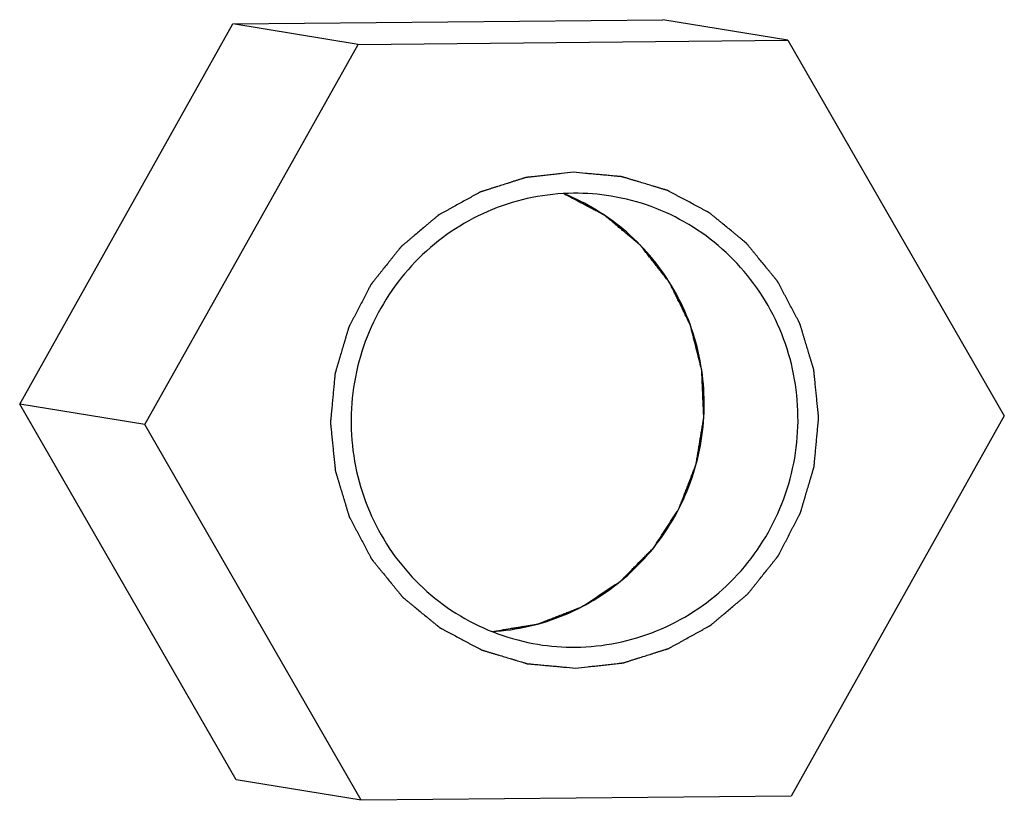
# Model space of a CAD drawing. Header units: millimetres. Extents: x 0 to 1750, y -1720 to 477.
# Tile 60 of 256: x 325.4 to 331.03, y -874.1 to -869.63. Entities that reach past the tile are written whole.
import ezdxf

# ---------------------------------------------------------------- set-up
doc = ezdxf.new("R2010")
doc.units = ezdxf.units.MM
doc.header["$LTSCALE"] = 92.51
doc.layers.add('DE-19-002068DXF_CONTINUOUS_LINE', color=7, linetype='CONTINUOUS')

msp = doc.modelspace()

# ---------------------------------------------------------------- linework, layer by layer
at = {"layer": 'DE-19-002068DXF_CONTINUOUS_LINE'}
for p, q in [((325.3989, -871.8298), (326.6193, -869.6535)), ((326.6193, -869.6535), (329.0789, -869.6291)), ((327.3352, -869.7704), (326.6193, -869.6535)), ((329.7948, -869.746), (329.0789, -869.6291)), ((326.1149, -871.9466), (327.3352, -869.7704)), ((327.3352, -869.7704), (329.7948, -869.746)), ((329.7948, -869.746), (331.0341, -871.8978)), ((326.1149, -871.9466), (325.3989, -871.8298)), ((326.6382, -873.9816), (325.3989, -871.8298)), ((331.0341, -871.8978), (329.8138, -874.074)), ((327.3542, -874.0984), (326.1149, -871.9466)), ((327.3542, -874.0984), (326.6382, -873.9816)), ((329.8138, -874.074), (327.3542, -874.0984))]:
    msp.add_line(p, q, dxfattribs=at)
for centre, radius, start, end in [((328.0439, -871.794), 1.259, 65.8633, 68.2186), ((328.5811, -871.8837), 1.261, 80.7437, 90.5571), ((328.5679, -871.9607), 1.261, 260.7437, 270.5571)]:
    msp.add_arc(centre, radius, start, end, dxfattribs=at)
for points, knots in [([(328.5683, -870.5029), (328.5457, -870.5053), (328.5118, -870.5091), (328.4666, -870.514), (328.4326, -870.5177), (328.4044, -870.5208), (328.3818, -870.5233), (328.3648, -870.5252), (328.3479, -870.527), (328.3338, -870.5286), (328.3225, -870.5298), (328.3154, -870.5306), (328.3097, -870.5312), (328.3055, -870.5317), (328.302, -870.5321), (328.2995, -870.5323), (328.2981, -870.5325), (328.297, -870.5325), (328.296, -870.5329), (328.2947, -870.5333), (328.2923, -870.5341), (328.2889, -870.5352), (328.2848, -870.5365), (328.2794, -870.5382), (328.2726, -870.5403), (328.2617, -870.5438), (328.2482, -870.5481), (328.2319, -870.5533), (328.2156, -870.5584), (328.1938, -870.5653), (328.1667, -870.5739), (328.1395, -870.5825), (328.1178, -870.5894), (328.1015, -870.5946), (328.0852, -870.5998), (328.0717, -870.6041), (328.0608, -870.6075), (328.054, -870.6097), (328.0486, -870.6114), (328.0445, -870.6127), (328.0411, -870.6137), (328.0387, -870.6145), (328.0374, -870.6149), (328.0363, -870.6152), (328.0354, -870.6158), (328.0342, -870.6164), (328.032, -870.6177), (328.0289, -870.6194), (328.0251, -870.6215), (328.0201, -870.6242), (328.0138, -870.6277), (328.0038, -870.6332), (327.9913, -870.6401), (327.9763, -870.6484), (327.9613, -870.6566), (327.9413, -870.6677), (327.9163, -870.6815), (327.8913, -870.6953), (327.8712, -870.7063), (327.8562, -870.7146), (327.8412, -870.7229), (327.8287, -870.7297), (327.8187, -870.7353), (327.8124, -870.7387), (327.8074, -870.7415), (327.8037, -870.7435), (327.8006, -870.7453), (327.7984, -870.7465), (327.7971, -870.7472), (327.7962, -870.7476), (327.7954, -870.7484), (327.7942, -870.7493), (327.7923, -870.751), (327.7895, -870.7533), (327.7862, -870.7562), (327.7817, -870.7599), (327.7761, -870.7646), (327.7672, -870.7722), (327.7561, -870.7816), (327.7427, -870.7929), (327.7293, -870.8042), (327.7115, -870.8192), (327.6892, -870.838), (327.6669, -870.8569), (327.6491, -870.8719), (327.6357, -870.8832), (327.6223, -870.8945), (327.6112, -870.9039), (327.6023, -870.9114), (327.5967, -870.9162), (327.5923, -870.9199), (327.5889, -870.9227), (327.5861, -870.9251), (327.5842, -870.9267), (327.5831, -870.9277), (327.5822, -870.9283), (327.5816, -870.9292), (327.5806, -870.9303), (327.5791, -870.9323), (327.5768, -870.9351), (327.5742, -870.9385), (327.5706, -870.943), (327.5661, -870.9486), (327.5589, -870.9576), (327.5499, -870.9688), (327.5392, -870.9823), (327.5284, -870.9958), (327.5141, -871.0138), (327.4962, -871.0363), (327.4782, -871.0587), (327.4639, -871.0767), (327.4531, -871.0902), (327.4424, -871.1037), (327.4334, -871.1149), (327.4262, -871.1239), (327.4217, -871.1295), (327.4182, -871.134), (327.4155, -871.1374), (327.4132, -871.1402), (327.4117, -871.1422), (327.4108, -871.1433), (327.41, -871.1441), (327.4096, -871.1451), (327.4089, -871.1464), (327.4078, -871.1486), (327.4061, -871.1518), (327.4041, -871.1557), (327.4014, -871.1608), (327.3981, -871.1672), (327.3928, -871.1774), (327.3861, -871.1902), (327.3782, -871.2055), (327.3702, -871.2208), (327.3595, -871.2413), (327.3462, -871.2669), (327.3329, -871.2924), (327.3223, -871.3129), (327.3143, -871.3282), (327.3063, -871.3435), (327.2996, -871.3563), (327.2943, -871.3666), (327.291, -871.3729), (327.2883, -871.3781), (327.2863, -871.3819), (327.2847, -871.3851), (327.2835, -871.3873), (327.2828, -871.3886), (327.2823, -871.3895), (327.282, -871.3906), (327.2816, -871.392), (327.2809, -871.3944), (327.2799, -871.3979), (327.2786, -871.402), (327.277, -871.4075), (327.275, -871.4145), (327.2717, -871.4255), (327.2676, -871.4394), (327.2627, -871.456), (327.2578, -871.4726), (327.2512, -871.4947), (327.243, -871.5224), (327.2349, -871.5501), (327.2283, -871.5722), (327.2234, -871.5888), (327.2185, -871.6054), (327.2144, -871.6193), (327.2111, -871.6303), (327.2091, -871.6373), (327.2074, -871.6428), (327.2062, -871.6469), (327.2052, -871.6504), (327.2045, -871.6528), (327.2041, -871.6542), (327.2037, -871.6552), (327.2037, -871.6563), (327.2035, -871.6578), (327.2033, -871.6604), (327.2029, -871.664), (327.2025, -871.6684), (327.202, -871.6743), (327.2013, -871.6816), (327.2002, -871.6933), (327.1988, -871.7079), (327.1972, -871.7255), (327.1955, -871.743), (327.1933, -871.7664), (327.1906, -871.7957), (327.1879, -871.8249), (327.1857, -871.8483), (327.184, -871.8659), (327.1824, -871.8834), (327.181, -871.898), (327.1799, -871.9097), (327.1792, -871.917), (327.1787, -871.9229), (327.1783, -871.9273), (327.1779, -871.9309), (327.1777, -871.9335), (327.1775, -871.935), (327.1774, -871.9361), (327.1776, -871.9371), (327.1777, -871.9386), (327.1779, -871.9411), (327.1783, -871.9447), (327.1787, -871.949), (327.1793, -871.9547), (327.18, -871.9619), (327.1812, -871.9734), (327.1826, -871.9877), (327.1844, -872.0049), (327.1861, -872.0221), (327.1884, -872.0451), (327.1913, -872.0738), (327.1942, -872.1025), (327.1966, -872.1254), (327.1983, -872.1426), (327.2, -872.1598), (327.2015, -872.1742), (327.2026, -872.1857), (327.2034, -872.1928), (327.2039, -872.1986), (327.2044, -872.2029), (327.2047, -872.2065), (327.205, -872.209), (327.2052, -872.2104), (327.2052, -872.2115), (327.2056, -872.2125), (327.206, -872.2139), (327.2067, -872.2163), (327.2077, -872.2197), (327.209, -872.2239), (327.2107, -872.2294), (327.2127, -872.2363), (327.2161, -872.2473), (327.2202, -872.2611), (327.2252, -872.2776), (327.2302, -872.2941), (327.2369, -872.3161), (327.2452, -872.3437), (327.2536, -872.3712), (327.2602, -872.3933), (327.2652, -872.4098), (327.2702, -872.4263), (327.2744, -872.4401), (327.2777, -872.4511), (327.2798, -872.458), (327.2815, -872.4635), (327.2827, -872.4676), (327.2838, -872.4711), (327.2845, -872.4735), (327.2849, -872.4748), (327.2852, -872.4759), (327.2857, -872.4768), (327.2864, -872.4781), (327.2876, -872.4803), (327.2892, -872.4835), (327.2913, -872.4873), (327.294, -872.4924), (327.2973, -872.4987), (327.3027, -872.5088), (327.3094, -872.5215), (327.3175, -872.5367), (327.3256, -872.5519), (327.3363, -872.5722), (327.3498, -872.5975), (327.3632, -872.6229), (327.374, -872.6432), (327.382, -872.6584), (327.3901, -872.6736), (327.3968, -872.6862), (327.4022, -872.6964), (327.4056, -872.7027), (327.4082, -872.7078), (327.4103, -872.7116), (327.4119, -872.7148), (327.4131, -872.717), (327.4138, -872.7182), (327.4142, -872.7192), (327.415, -872.72), (327.4159, -872.7212), (327.4175, -872.7231), (327.4198, -872.726), (327.4226, -872.7293), (327.4263, -872.7338), (327.4309, -872.7395), (327.4382, -872.7485), (327.4474, -872.7598), (327.4585, -872.7733), (327.4695, -872.7868), (327.4842, -872.8049), (327.5027, -872.8274), (327.5211, -872.8499), (327.5358, -872.868), (327.5468, -872.8815), (327.5579, -872.895), (327.5671, -872.9063), (327.5744, -872.9153), (327.5791, -872.921), (327.5827, -872.9255), (327.5855, -872.9289), (327.5878, -872.9317), (327.5894, -872.9337), (327.5903, -872.9348), (327.591, -872.9357), (327.5919, -872.9363), (327.5929, -872.9372), (327.5949, -872.9388), (327.5976, -872.941), (327.6009, -872.9438), (327.6053, -872.9474), (327.6108, -872.9519), (327.6197, -872.9591), (327.6307, -872.9682), (327.6439, -872.979), (327.6571, -872.9899), (327.6747, -873.0044), (327.6967, -873.0225), (327.7188, -873.0406), (327.7364, -873.0551), (327.7496, -873.0659), (327.7628, -873.0768), (327.7738, -873.0858), (327.7827, -873.0931), (327.7882, -873.0976), (327.7926, -873.1012), (327.7959, -873.1039), (327.7986, -873.1062), (327.8005, -873.1078), (327.8017, -873.1087), (327.8024, -873.1094), (327.8034, -873.1098), (327.8047, -873.1105), (327.8069, -873.1117), (327.81, -873.1134), (327.8138, -873.1154), (327.8188, -873.1181), (327.8251, -873.1214), (327.8351, -873.1268), (327.8476, -873.1334), (327.8627, -873.1415), (327.8777, -873.1495), (327.8978, -873.1602), (327.9229, -873.1736), (327.948, -873.187), (327.9681, -873.1977), (327.9831, -873.2057), (327.9982, -873.2138), (328.0107, -873.2205), (328.0208, -873.2258), (328.027, -873.2292), (328.0321, -873.2318), (328.0358, -873.2338), (328.039, -873.2355), (328.0411, -873.2367), (328.0424, -873.2373), (328.0433, -873.2379), (328.0444, -873.2382), (328.0457, -873.2386), (328.0481, -873.2393), (328.0515, -873.2403), (328.0556, -873.2415), (328.061, -873.2432), (328.0678, -873.2452), (328.0787, -873.2485), (328.0923, -873.2526), (328.1086, -873.2575), (328.1249, -873.2624), (328.1467, -873.2689), (328.1739, -873.2771), (328.2011, -873.2852), (328.2229, -873.2918), (328.2392, -873.2967), (328.2555, -873.3016), (328.2691, -873.3056), (328.28, -873.3089), (328.2868, -873.311), (328.2922, -873.3126), (328.2963, -873.3138), (328.2997, -873.3148), (328.3021, -873.3156), (328.3034, -873.3159), (328.3044, -873.3163), (328.3055, -873.3163), (328.307, -873.3165), (328.3095, -873.3167), (328.3131, -873.3171), (328.3174, -873.3174), (328.3231, -873.318), (328.3303, -873.3186), (328.3419, -873.3197), (328.3562, -873.321), (328.3735, -873.3226), (328.3908, -873.3242), (328.4138, -873.3263), (328.4426, -873.3289), (328.4771, -873.3321), (328.5232, -873.3363), (328.5577, -873.3394), (328.5807, -873.3415)], [0, 0, 0, 0, 0.015625, 0.023438, 0.03125, 0.039062, 0.042969, 0.046875, 0.050781, 0.054688, 0.056641, 0.058594, 0.05957, 0.060547, 0.061523, 0.062012, 0.062256, 0.0625, 0.062744, 0.062988, 0.063477, 0.064453, 0.06543, 0.066406, 0.068359, 0.070312, 0.074219, 0.078125, 0.082031, 0.085938, 0.09375, 0.101562, 0.105469, 0.109375, 0.113281, 0.117188, 0.119141, 0.121094, 0.12207, 0.123047, 0.124023, 0.124512, 0.124756, 0.125, 0.125244, 0.125488, 0.125977, 0.126953, 0.12793, 0.128906, 0.130859, 0.132812, 0.136719, 0.140625, 0.144531, 0.148438, 0.15625, 0.164062, 0.167969, 0.171875, 0.175781, 0.179688, 0.181641, 0.183594, 0.18457, 0.185547, 0.186523, 0.187012, 0.187256, 0.1875, 0.187744, 0.187988, 0.188477, 0.189453, 0.19043, 0.191406, 0.193359, 0.195312, 0.199219, 0.203125, 0.207031, 0.210938, 0.21875, 0.226562, 0.230469, 0.234375, 0.238281, 0.242188, 0.244141, 0.246094, 0.24707, 0.248047, 0.249023, 0.249512, 0.249756, 0.25, 0.250244, 0.250488, 0.250977, 0.251953, 0.25293, 0.253906, 0.255859, 0.257812, 0.261719, 0.265625, 0.269531, 0.273438, 0.28125, 0.289062, 0.292969, 0.296875, 0.300781, 0.304688, 0.306641, 0.308594, 0.30957, 0.310547, 0.311523, 0.312012, 0.312256, 0.3125, 0.312744, 0.312988, 0.313477, 0.314453, 0.31543, 0.316406, 0.318359, 0.320312, 0.324219, 0.328125, 0.332031, 0.335938, 0.34375, 0.351562, 0.355469, 0.359375, 0.363281, 0.367188, 0.369141, 0.371094, 0.37207, 0.373047, 0.374023, 0.374512, 0.374756, 0.375, 0.375244, 0.375488, 0.375977, 0.376953, 0.37793, 0.378906, 0.380859, 0.382812, 0.386719, 0.390625, 0.394531, 0.398438, 0.40625, 0.414062, 0.417969, 0.421875, 0.425781, 0.429688, 0.431641, 0.433594, 0.43457, 0.435547, 0.436523, 0.437012, 0.437256, 0.4375, 0.437744, 0.437988, 0.438477, 0.439453, 0.44043, 0.441406, 0.443359, 0.445312, 0.449219, 0.453125, 0.457031, 0.460938, 0.46875, 0.476562, 0.480469, 0.484375, 0.488281, 0.492188, 0.494141, 0.496094, 0.49707, 0.498047, 0.499023, 0.499512, 0.499756, 0.5, 0.500244, 0.500488, 0.500977, 0.501953, 0.50293, 0.503906, 0.505859, 0.507812, 0.511719, 0.515625, 0.519531, 0.523438, 0.53125, 0.539062, 0.542969, 0.546875, 0.550781, 0.554688, 0.556641, 0.558594, 0.55957, 0.560547, 0.561523, 0.562012, 0.562256, 0.5625, 0.562744, 0.562988, 0.563477, 0.564453, 0.56543, 0.566406, 0.568359, 0.570312, 0.574219, 0.578125, 0.582031, 0.585938, 0.59375, 0.601562, 0.605469, 0.609375, 0.613281, 0.617188, 0.619141, 0.621094, 0.62207, 0.623047, 0.624023, 0.624512, 0.624756, 0.625, 0.625244, 0.625488, 0.625977, 0.626953, 0.62793, 0.628906, 0.630859, 0.632812, 0.636719, 0.640625, 0.644531, 0.648438, 0.65625, 0.664062, 0.667969, 0.671875, 0.675781, 0.679688, 0.681641, 0.683594, 0.68457, 0.685547, 0.686523, 0.687012, 0.687256, 0.6875, 0.687744, 0.687988, 0.688477, 0.689453, 0.69043, 0.691406, 0.693359, 0.695312, 0.699219, 0.703125, 0.707031, 0.710938, 0.71875, 0.726562, 0.730469, 0.734375, 0.738281, 0.742188, 0.744141, 0.746094, 0.74707, 0.748047, 0.749023, 0.749512, 0.749756, 0.75, 0.750244, 0.750488, 0.750977, 0.751953, 0.75293, 0.753906, 0.755859, 0.757812, 0.761719, 0.765625, 0.769531, 0.773438, 0.78125, 0.789062, 0.792969, 0.796875, 0.800781, 0.804688, 0.806641, 0.808594, 0.80957, 0.810547, 0.811523, 0.812012, 0.812256, 0.8125, 0.812744, 0.812988, 0.813477, 0.814453, 0.81543, 0.816406, 0.818359, 0.820312, 0.824219, 0.828125, 0.832031, 0.835938, 0.84375, 0.851562, 0.855469, 0.859375, 0.863281, 0.867188, 0.869141, 0.871094, 0.87207, 0.873047, 0.874023, 0.874512, 0.874756, 0.875, 0.875244, 0.875488, 0.875977, 0.876953, 0.87793, 0.878906, 0.880859, 0.882812, 0.886719, 0.890625, 0.894531, 0.898438, 0.90625, 0.914062, 0.917969, 0.921875, 0.925781, 0.929688, 0.931641, 0.933594, 0.93457, 0.935547, 0.936523, 0.937012, 0.937256, 0.9375, 0.937744, 0.937988, 0.938477, 0.939453, 0.94043, 0.941406, 0.943359, 0.945312, 0.949219, 0.953125, 0.957031, 0.960938, 0.96875, 0.976562, 0.984375, 1, 1, 1, 1]), ([(328.5807, -873.3415), (328.6033, -873.339), (328.6372, -873.3353), (328.6824, -873.3304), (328.7163, -873.3267), (328.7446, -873.3236), (328.7672, -873.3211), (328.7841, -873.3192), (328.8011, -873.3174), (328.8152, -873.3158), (328.8265, -873.3146), (328.8336, -873.3138), (328.8392, -873.3132), (328.8435, -873.3127), (328.847, -873.3123), (328.8495, -873.3121), (328.8509, -873.3119), (328.852, -873.3119), (328.853, -873.3115), (328.8543, -873.3111), (328.8567, -873.3103), (328.8601, -873.3092), (328.8642, -873.3079), (328.8696, -873.3062), (328.8764, -873.3041), (328.8872, -873.3006), (328.9008, -873.2963), (328.9171, -873.2911), (328.9334, -873.286), (328.9551, -873.2791), (328.9823, -873.2705), (329.0094, -873.2619), (329.0312, -873.255), (329.0474, -873.2498), (329.0637, -873.2446), (329.0773, -873.2403), (329.0882, -873.2369), (329.095, -873.2347), (329.1004, -873.233), (329.1045, -873.2317), (329.1079, -873.2306), (329.1102, -873.2299), (329.1116, -873.2295), (329.1126, -873.2292), (329.1135, -873.2286), (329.1148, -873.2279), (329.117, -873.2267), (329.1201, -873.225), (329.1239, -873.2229), (329.1289, -873.2202), (329.1351, -873.2167), (329.1451, -873.2112), (329.1576, -873.2043), (329.1727, -873.196), (329.1877, -873.1878), (329.2077, -873.1767), (329.2327, -873.1629), (329.2577, -873.1491), (329.2777, -873.1381), (329.2927, -873.1298), (329.3078, -873.1215), (329.3203, -873.1146), (329.3303, -873.1091), (329.3365, -873.1057), (329.3415, -873.1029), (329.3453, -873.1009), (329.3484, -873.0991), (329.3506, -873.0979), (329.3518, -873.0972), (329.3528, -873.0968), (329.3536, -873.096), (329.3547, -873.0951), (329.3567, -873.0934), (329.3595, -873.0911), (329.3628, -873.0882), (329.3673, -873.0845), (329.3728, -873.0798), (329.3818, -873.0722), (329.3929, -873.0628), (329.4063, -873.0515), (329.4196, -873.0402), (329.4375, -873.0252), (329.4598, -873.0064), (329.4821, -872.9875), (329.4999, -872.9725), (329.5133, -872.9612), (329.5266, -872.9499), (329.5378, -872.9405), (329.5467, -872.933), (329.5523, -872.9282), (329.5567, -872.9245), (329.5601, -872.9217), (329.5628, -872.9193), (329.5648, -872.9177), (329.5659, -872.9167), (329.5668, -872.916), (329.5674, -872.9152), (329.5683, -872.914), (329.5699, -872.9121), (329.5721, -872.9093), (329.5748, -872.9059), (329.5784, -872.9014), (329.5829, -872.8958), (329.5901, -872.8868), (329.599, -872.8756), (329.6098, -872.8621), (329.6205, -872.8486), (329.6349, -872.8306), (329.6528, -872.8081), (329.6707, -872.7857), (329.6851, -872.7677), (329.6958, -872.7542), (329.7066, -872.7407), (329.7156, -872.7295), (329.7227, -872.7205), (329.7272, -872.7149), (329.7308, -872.7104), (329.7335, -872.707), (329.7357, -872.7042), (329.7373, -872.7022), (329.7382, -872.7011), (329.7389, -872.7003), (329.7394, -872.6993), (329.7401, -872.698), (329.7412, -872.6958), (329.7429, -872.6926), (329.7449, -872.6887), (329.7475, -872.6836), (329.7509, -872.6772), (329.7562, -872.667), (329.7628, -872.6542), (329.7708, -872.6389), (329.7788, -872.6236), (329.7895, -872.6031), (329.8028, -872.5775), (329.8161, -872.552), (329.8267, -872.5315), (329.8347, -872.5162), (329.8427, -872.5009), (329.8494, -872.4881), (329.8547, -872.4778), (329.858, -872.4715), (329.8607, -872.4663), (329.8627, -872.4625), (329.8643, -872.4593), (329.8655, -872.4571), (329.8661, -872.4558), (329.8667, -872.4549), (329.8669, -872.4538), (329.8674, -872.4524), (329.8681, -872.45), (329.8691, -872.4465), (329.8703, -872.4424), (329.872, -872.4369), (329.874, -872.4299), (329.8773, -872.4189), (329.8814, -872.405), (329.8863, -872.3884), (329.8912, -872.3718), (329.8977, -872.3497), (329.9059, -872.322), (329.9141, -872.2943), (329.9207, -872.2722), (329.9256, -872.2556), (329.9305, -872.239), (329.9346, -872.2251), (329.9378, -872.2141), (329.9399, -872.2071), (329.9415, -872.2016), (329.9428, -872.1975), (329.9438, -872.194), (329.9445, -872.1916), (329.9449, -872.1902), (329.9453, -872.1892), (329.9453, -872.188), (329.9455, -872.1866), (329.9457, -872.184), (329.946, -872.1804), (329.9464, -872.176), (329.947, -872.1701), (329.9477, -872.1628), (329.9488, -872.1511), (329.9501, -872.1365), (329.9518, -872.1189), (329.9534, -872.1014), (329.9556, -872.078), (329.9584, -872.0487), (329.9611, -872.0195), (329.9633, -871.9961), (329.965, -871.9785), (329.9666, -871.961), (329.968, -871.9464), (329.9691, -871.9347), (329.9698, -871.9273), (329.9703, -871.9215), (329.9707, -871.9171), (329.9711, -871.9135), (329.9713, -871.9109), (329.9714, -871.9094), (329.9716, -871.9083), (329.9714, -871.9073), (329.9713, -871.9058), (329.971, -871.9033), (329.9707, -871.8997), (329.9702, -871.8954), (329.9697, -871.8897), (329.9689, -871.8825), (329.9678, -871.871), (329.9663, -871.8567), (329.9646, -871.8395), (329.9629, -871.8223), (329.9605, -871.7993), (329.9576, -871.7706), (329.9547, -871.7419), (329.9524, -871.719), (329.9507, -871.7018), (329.9489, -871.6846), (329.9475, -871.6702), (329.9463, -871.6587), (329.9456, -871.6516), (329.945, -871.6458), (329.9446, -871.6415), (329.9442, -871.6379), (329.944, -871.6354), (329.9438, -871.634), (329.9438, -871.6329), (329.9434, -871.6319), (329.943, -871.6305), (329.9423, -871.6281), (329.9412, -871.6247), (329.94, -871.6205), (329.9383, -871.615), (329.9362, -871.6081), (329.9329, -871.5971), (329.9287, -871.5833), (329.9237, -871.5668), (329.9187, -871.5503), (329.9121, -871.5283), (329.9037, -871.5007), (329.8954, -871.4732), (329.8887, -871.4511), (329.8838, -871.4346), (329.8788, -871.4181), (329.8746, -871.4043), (329.8713, -871.3933), (329.8692, -871.3864), (329.8675, -871.3809), (329.8663, -871.3768), (329.8652, -871.3733), (329.8645, -871.3709), (329.8641, -871.3696), (329.8638, -871.3685), (329.8632, -871.3676), (329.8626, -871.3663), (329.8614, -871.3641), (329.8597, -871.3609), (329.8577, -871.3571), (329.855, -871.352), (329.8517, -871.3457), (329.8463, -871.3356), (329.8396, -871.3229), (329.8315, -871.3077), (329.8234, -871.2925), (329.8127, -871.2722), (329.7992, -871.2469), (329.7858, -871.2215), (329.775, -871.2012), (329.767, -871.186), (329.7589, -871.1708), (329.7522, -871.1582), (329.7468, -871.148), (329.7434, -871.1417), (329.7407, -871.1366), (329.7387, -871.1328), (329.737, -871.1296), (329.7359, -871.1274), (329.7352, -871.1262), (329.7347, -871.1252), (329.734, -871.1244), (329.7331, -871.1232), (329.7315, -871.1213), (329.7292, -871.1184), (329.7264, -871.1151), (329.7227, -871.1106), (329.7181, -871.1049), (329.7108, -871.0959), (329.7015, -871.0846), (329.6905, -871.0711), (329.6795, -871.0576), (329.6647, -871.0395), (329.6463, -871.017), (329.6279, -870.9944), (329.6132, -870.9764), (329.6021, -870.9629), (329.5911, -870.9494), (329.5819, -870.9381), (329.5745, -870.9291), (329.5699, -870.9234), (329.5662, -870.9189), (329.5635, -870.9155), (329.5612, -870.9127), (329.5596, -870.9107), (329.5586, -870.9096), (329.558, -870.9087), (329.5571, -870.9081), (329.556, -870.9072), (329.5541, -870.9056), (329.5514, -870.9033), (329.548, -870.9006), (329.5436, -870.897), (329.5381, -870.8925), (329.5293, -870.8853), (329.5183, -870.8762), (329.5051, -870.8653), (329.4919, -870.8545), (329.4743, -870.84), (329.4522, -870.8219), (329.4302, -870.8038), (329.4126, -870.7893), (329.3994, -870.7785), (329.3861, -870.7676), (329.3751, -870.7586), (329.3663, -870.7513), (329.3608, -870.7468), (329.3564, -870.7432), (329.3531, -870.7405), (329.3503, -870.7382), (329.3484, -870.7366), (329.3473, -870.7357), (329.3465, -870.735), (329.3455, -870.7346), (329.3443, -870.7339), (329.3421, -870.7327), (329.339, -870.731), (329.3352, -870.729), (329.3302, -870.7263), (329.3239, -870.723), (329.3139, -870.7176), (329.3013, -870.711), (329.2863, -870.7029), (329.2712, -870.6949), (329.2512, -870.6842), (329.2261, -870.6708), (329.201, -870.6574), (329.1809, -870.6467), (329.1658, -870.6387), (329.1508, -870.6306), (329.1382, -870.6239), (329.1282, -870.6186), (329.1219, -870.6152), (329.1169, -870.6126), (329.1132, -870.6105), (329.11, -870.6089), (329.1078, -870.6077), (329.1066, -870.6071), (329.1057, -870.6065), (329.1046, -870.6062), (329.1033, -870.6058), (329.1009, -870.6051), (329.0975, -870.6041), (329.0934, -870.6029), (329.0879, -870.6012), (329.0811, -870.5992), (329.0703, -870.5959), (329.0567, -870.5918), (329.0404, -870.5869), (329.024, -870.582), (329.0023, -870.5755), (328.9751, -870.5673), (328.9479, -870.5592), (328.9261, -870.5526), (328.9098, -870.5477), (328.8935, -870.5428), (328.8799, -870.5387), (328.869, -870.5355), (328.8622, -870.5334), (328.8568, -870.5318), (328.8527, -870.5306), (328.8493, -870.5296), (328.8469, -870.5288), (328.8455, -870.5285), (328.8445, -870.5281), (328.8434, -870.5281), (328.842, -870.5279), (328.8395, -870.5277), (328.8359, -870.5273), (328.8316, -870.5269), (328.8258, -870.5264), (328.8186, -870.5258), (328.8071, -870.5247), (328.7927, -870.5234), (328.7755, -870.5218), (328.7582, -870.5202), (328.7352, -870.5181), (328.7064, -870.5155), (328.6719, -870.5123), (328.6258, -870.5081), (328.5913, -870.505), (328.5683, -870.5029)], [0, 0, 0, 0, 0.015625, 0.023438, 0.03125, 0.039062, 0.042969, 0.046875, 0.050781, 0.054688, 0.056641, 0.058594, 0.05957, 0.060547, 0.061523, 0.062012, 0.062256, 0.0625, 0.062744, 0.062988, 0.063477, 0.064453, 0.06543, 0.066406, 0.068359, 0.070312, 0.074219, 0.078125, 0.082031, 0.085938, 0.09375, 0.101562, 0.105469, 0.109375, 0.113281, 0.117188, 0.119141, 0.121094, 0.12207, 0.123047, 0.124023, 0.124512, 0.124756, 0.125, 0.125244, 0.125488, 0.125977, 0.126953, 0.12793, 0.128906, 0.130859, 0.132812, 0.136719, 0.140625, 0.144531, 0.148438, 0.15625, 0.164062, 0.167969, 0.171875, 0.175781, 0.179688, 0.181641, 0.183594, 0.18457, 0.185547, 0.186523, 0.187012, 0.187256, 0.1875, 0.187744, 0.187988, 0.188477, 0.189453, 0.19043, 0.191406, 0.193359, 0.195312, 0.199219, 0.203125, 0.207031, 0.210938, 0.21875, 0.226562, 0.230469, 0.234375, 0.238281, 0.242188, 0.244141, 0.246094, 0.24707, 0.248047, 0.249023, 0.249512, 0.249756, 0.25, 0.250244, 0.250488, 0.250977, 0.251953, 0.25293, 0.253906, 0.255859, 0.257812, 0.261719, 0.265625, 0.269531, 0.273438, 0.28125, 0.289062, 0.292969, 0.296875, 0.300781, 0.304688, 0.306641, 0.308594, 0.30957, 0.310547, 0.311523, 0.312012, 0.312256, 0.3125, 0.312744, 0.312988, 0.313477, 0.314453, 0.31543, 0.316406, 0.318359, 0.320312, 0.324219, 0.328125, 0.332031, 0.335938, 0.34375, 0.351562, 0.355469, 0.359375, 0.363281, 0.367188, 0.369141, 0.371094, 0.37207, 0.373047, 0.374023, 0.374512, 0.374756, 0.375, 0.375244, 0.375488, 0.375977, 0.376953, 0.37793, 0.378906, 0.380859, 0.382812, 0.386719, 0.390625, 0.394531, 0.398438, 0.40625, 0.414062, 0.417969, 0.421875, 0.425781, 0.429688, 0.431641, 0.433594, 0.43457, 0.435547, 0.436523, 0.437012, 0.437256, 0.4375, 0.437744, 0.437988, 0.438477, 0.439453, 0.44043, 0.441406, 0.443359, 0.445312, 0.449219, 0.453125, 0.457031, 0.460938, 0.46875, 0.476562, 0.480469, 0.484375, 0.488281, 0.492188, 0.494141, 0.496094, 0.49707, 0.498047, 0.499023, 0.499512, 0.499756, 0.5, 0.500244, 0.500488, 0.500977, 0.501953, 0.50293, 0.503906, 0.505859, 0.507812, 0.511719, 0.515625, 0.519531, 0.523438, 0.53125, 0.539062, 0.542969, 0.546875, 0.550781, 0.554688, 0.556641, 0.558594, 0.55957, 0.560547, 0.561523, 0.562012, 0.562256, 0.5625, 0.562744, 0.562988, 0.563477, 0.564453, 0.56543, 0.566406, 0.568359, 0.570312, 0.574219, 0.578125, 0.582031, 0.585938, 0.59375, 0.601562, 0.605469, 0.609375, 0.613281, 0.617188, 0.619141, 0.621094, 0.62207, 0.623047, 0.624023, 0.624512, 0.624756, 0.625, 0.625244, 0.625488, 0.625977, 0.626953, 0.62793, 0.628906, 0.630859, 0.632812, 0.636719, 0.640625, 0.644531, 0.648438, 0.65625, 0.664062, 0.667969, 0.671875, 0.675781, 0.679688, 0.681641, 0.683594, 0.68457, 0.685547, 0.686523, 0.687012, 0.687256, 0.6875, 0.687744, 0.687988, 0.688477, 0.689453, 0.69043, 0.691406, 0.693359, 0.695312, 0.699219, 0.703125, 0.707031, 0.710938, 0.71875, 0.726562, 0.730469, 0.734375, 0.738281, 0.742188, 0.744141, 0.746094, 0.74707, 0.748047, 0.749023, 0.749512, 0.749756, 0.75, 0.750244, 0.750488, 0.750977, 0.751953, 0.75293, 0.753906, 0.755859, 0.757812, 0.761719, 0.765625, 0.769531, 0.773438, 0.78125, 0.789062, 0.792969, 0.796875, 0.800781, 0.804688, 0.806641, 0.808594, 0.80957, 0.810547, 0.811523, 0.812012, 0.812256, 0.8125, 0.812744, 0.812988, 0.813477, 0.814453, 0.81543, 0.816406, 0.818359, 0.820312, 0.824219, 0.828125, 0.832031, 0.835938, 0.84375, 0.851562, 0.855469, 0.859375, 0.863281, 0.867188, 0.869141, 0.871094, 0.87207, 0.873047, 0.874023, 0.874512, 0.874756, 0.875, 0.875244, 0.875488, 0.875977, 0.876953, 0.87793, 0.878906, 0.880859, 0.882812, 0.886719, 0.890625, 0.894531, 0.898438, 0.90625, 0.914062, 0.917969, 0.921875, 0.925781, 0.929688, 0.931641, 0.933594, 0.93457, 0.935547, 0.936523, 0.937012, 0.937256, 0.9375, 0.937744, 0.937988, 0.938477, 0.939453, 0.94043, 0.941406, 0.943359, 0.945312, 0.949219, 0.953125, 0.957031, 0.960938, 0.96875, 0.976562, 0.984375, 1, 1, 1, 1]), ([(328.5688, -870.6228), (328.4896, -870.6236), (328.3309, -870.6402), (328.1018, -870.7093), (327.8889, -870.8201), (327.6996, -870.9688), (327.5405, -871.1503), (327.3761, -871.427), (327.2698, -871.8227), (327.3126, -872.2301), (327.4318, -872.5285), (327.5605, -872.732), (327.7242, -872.9075), (327.9173, -873.0492), (328.1329, -873.1521), (328.287, -873.1925), (328.3651, -873.2052)], [0, 0, 0, 0, 0.062083, 0.124293, 0.186674, 0.249246, 0.312006, 0.374921, 0.500472, 0.625897, 0.688672, 0.751263, 0.81366, 0.875884, 0.937976, 1, 1, 1, 1]), ([(328.1022, -873.132), (328.1198, -873.1291), (328.155, -873.1234), (328.199, -873.1162), (328.2341, -873.1105), (328.2605, -873.1062), (328.2869, -873.1019), (328.3089, -873.0984), (328.3265, -873.0955), (328.3375, -873.0937), (328.3463, -873.0923), (328.3518, -873.0914), (328.3562, -873.0907), (328.359, -873.0902), (328.3609, -873.0899), (328.362, -873.0898), (328.363, -873.0893), (328.3644, -873.0888), (328.3665, -873.088), (328.3691, -873.087), (328.3734, -873.0853), (328.3786, -873.0833), (328.385, -873.0808), (328.3935, -873.0775), (328.4041, -873.0734), (328.4168, -873.0684), (328.4295, -873.0635), (328.4464, -873.0569), (328.4676, -873.0486), (328.493, -873.0388), (328.5184, -873.0289), (328.5438, -873.019), (328.5649, -873.0107), (328.5798, -873.005), (328.5882, -873.0017), (328.5946, -872.9992), (328.6009, -872.9967), (328.6062, -872.9947), (328.6097, -872.9933), (328.6112, -872.9927), (328.6121, -872.9924), (328.6128, -872.992), (328.6142, -872.991), (328.6163, -872.9896), (328.6201, -872.9871), (328.6249, -872.984), (328.6325, -872.979), (328.642, -872.9727), (328.6535, -872.9652), (328.6687, -872.9552), (328.6878, -872.9427), (328.7106, -872.9276), (328.7335, -872.9126), (328.7563, -872.8976), (328.7792, -872.8825), (328.7982, -872.87), (328.8115, -872.8613), (328.8192, -872.8562), (328.8249, -872.8525), (328.8296, -872.8494), (328.833, -872.8472), (328.8349, -872.8459), (328.836, -872.8451), (328.837, -872.8445), (328.8378, -872.8437), (328.8393, -872.8423), (328.8421, -872.8395), (328.8461, -872.8354), (328.8509, -872.8305), (328.8573, -872.824), (328.8654, -872.8159), (328.875, -872.8061), (328.8879, -872.7931), (328.904, -872.7769), (328.9297, -872.7508), (328.9555, -872.7248), (328.978, -872.7021), (328.9909, -872.6891), (329.0005, -872.6793), (329.0102, -872.6696), (329.0174, -872.6622), (329.0222, -872.6574), (329.0243, -872.6553), (329.0258, -872.6537), (329.0271, -872.6525), (329.028, -872.6511), (329.0293, -872.6492), (329.0308, -872.6468), (329.0332, -872.643), (329.0363, -872.6383), (329.04, -872.6326), (329.0449, -872.6251), (329.051, -872.6156), (329.0583, -872.6042), (329.0681, -872.5891), (329.0804, -872.5701), (329.1, -872.5398), (329.1196, -872.5095), (329.1368, -872.483), (329.1466, -872.4678), (329.1539, -872.4565), (329.16, -872.447), (329.1649, -872.4394), (329.168, -872.4347), (329.1704, -872.4309), (329.1721, -872.4286), (329.1728, -872.4264), (329.1737, -872.4243), (329.1747, -872.4216), (329.1759, -872.4184), (329.1776, -872.4141), (329.1805, -872.4066), (329.1846, -872.3959), (329.1913, -872.3787), (329.1996, -872.3573), (329.2095, -872.3315), (329.2195, -872.3058), (329.2294, -872.2801), (329.2377, -872.2587), (329.2444, -872.2415), (329.2493, -872.2286), (329.2543, -872.2158), (329.2585, -872.2051), (329.2618, -872.1965), (329.2643, -872.1901), (329.2663, -872.1847), (329.268, -872.1804), (329.269, -872.1777), (329.2699, -872.1756), (329.2702, -872.1739), (329.2705, -872.1722), (329.2711, -872.1688), (329.2719, -872.1637), (329.273, -872.1569), (329.2745, -872.1478), (329.2764, -872.1365), (329.2794, -872.1183), (329.2831, -872.0956), (329.2876, -872.0684), (329.2921, -872.0411), (329.2966, -872.0139), (329.301, -871.9867), (329.3048, -871.964), (329.3078, -871.9458), (329.3096, -871.9345), (329.3111, -871.9254), (329.3123, -871.9186), (329.3131, -871.9135), (329.3137, -871.9101), (329.3139, -871.9084), (329.3142, -871.9067), (329.314, -871.9044), (329.3139, -871.9015), (329.3137, -871.8969), (329.3135, -871.8912), (329.3132, -871.8843), (329.3128, -871.8751), (329.3123, -871.8636), (329.3117, -871.8498), (329.3111, -871.836), (329.3103, -871.8177), (329.3093, -871.7947), (329.3081, -871.7672), (329.307, -871.7396), (329.3058, -871.712), (329.3048, -871.6891), (329.304, -871.6707), (329.3035, -871.6592), (329.3032, -871.6512), (329.303, -871.6466), (329.3028, -871.6431), (329.3027, -871.6403), (329.3026, -871.638), (329.3026, -871.6357), (329.3018, -871.633), (329.3007, -871.6286), (329.2993, -871.6231), (329.2971, -871.6144), (329.2943, -871.6034), (329.291, -871.5903), (329.2866, -871.5728), (329.2788, -871.5422), (329.27, -871.5072), (329.2611, -871.4722), (329.2556, -871.4503), (329.2512, -871.4328), (329.2478, -871.4197), (329.2451, -871.4088), (329.2429, -871.4), (329.2412, -871.3935), (329.2398, -871.388), (329.2387, -871.3836), (329.238, -871.3809), (329.2375, -871.3787), (329.2371, -871.3771), (329.2362, -871.3756), (329.2353, -871.3735), (329.234, -871.3709), (329.231, -871.3648), (329.2265, -871.3555), (329.2205, -871.3432), (329.2144, -871.3308), (329.2064, -871.3144), (329.1924, -871.2856), (329.1763, -871.2527), (329.1603, -871.2198), (329.1503, -871.1993), (329.1423, -871.1828), (329.1362, -871.1705), (329.1312, -871.1602), (329.1272, -871.152), (329.1242, -871.1458), (329.1217, -871.1407), (329.12, -871.1371), (329.1191, -871.1353), (329.1186, -871.1342), (329.1178, -871.1334), (329.117, -871.1322), (329.1156, -871.1305), (329.1131, -871.1273), (329.1096, -871.1228), (329.1054, -871.1174), (329.0998, -871.1102), (329.09, -871.0977), (329.0759, -871.0797), (329.0591, -871.0581), (329.0423, -871.0366), (329.0254, -871.015), (329.0086, -870.9934), (328.9946, -870.9755), (328.9834, -870.9611), (328.975, -870.9503), (328.9679, -870.9413), (328.9623, -870.9341), (328.9588, -870.9297), (328.956, -870.9261), (328.9545, -870.924), (328.9534, -870.9227), (328.9529, -870.922), (328.9522, -870.9215), (328.9509, -870.9204), (328.9481, -870.918), (328.9437, -870.9144), (328.9385, -870.91), (328.9333, -870.9056), (328.9263, -870.8998), (328.9141, -870.8896), (328.8967, -870.875), (328.8758, -870.8575), (328.8549, -870.84), (328.834, -870.8224), (328.8166, -870.8078), (328.8027, -870.7962), (328.7922, -870.7874), (328.7818, -870.7787), (328.7731, -870.7714), (328.7661, -870.7655), (328.7609, -870.7612), (328.7565, -870.7575), (328.7531, -870.7546), (328.7509, -870.7528), (328.7491, -870.7513), (328.748, -870.7504), (328.7472, -870.7496), (328.7462, -870.7492), (328.7444, -870.7482), (328.7419, -870.7469), (328.7379, -870.7448), (328.733, -870.7422), (328.725, -870.7379), (328.715, -870.7327), (328.699, -870.7242), (328.6791, -870.7137), (328.6551, -870.701), (328.6312, -870.6884), (328.5993, -870.6715), (328.5594, -870.6504), (328.5274, -870.6335), (328.5115, -870.6251)], [0, 0, 0, 0, 0.015625, 0.03125, 0.039062, 0.046875, 0.054688, 0.0625, 0.066406, 0.070312, 0.072266, 0.074219, 0.075195, 0.076172, 0.07666, 0.076904, 0.077148, 0.077637, 0.078125, 0.079102, 0.080078, 0.082031, 0.083984, 0.085938, 0.089844, 0.09375, 0.097656, 0.101562, 0.109375, 0.117188, 0.125, 0.132812, 0.140625, 0.144531, 0.146484, 0.148438, 0.150391, 0.152344, 0.15332, 0.153564, 0.153809, 0.154053, 0.154297, 0.155273, 0.15625, 0.158203, 0.160156, 0.164062, 0.167969, 0.171875, 0.179688, 0.1875, 0.195312, 0.203125, 0.210938, 0.21875, 0.222656, 0.224609, 0.226562, 0.228516, 0.229492, 0.22998, 0.230469, 0.230713, 0.230957, 0.231445, 0.232422, 0.234375, 0.236328, 0.238281, 0.242188, 0.246094, 0.25, 0.257812, 0.265625, 0.28125, 0.289062, 0.292969, 0.296875, 0.300781, 0.304688, 0.305664, 0.306641, 0.307129, 0.307617, 0.308105, 0.308594, 0.30957, 0.310547, 0.3125, 0.314453, 0.316406, 0.320312, 0.324219, 0.328125, 0.335938, 0.34375, 0.359375, 0.367188, 0.371094, 0.375, 0.378906, 0.380859, 0.382812, 0.383789, 0.384766, 0.385254, 0.385742, 0.386719, 0.387695, 0.388672, 0.390625, 0.394531, 0.398438, 0.40625, 0.414062, 0.421875, 0.429688, 0.4375, 0.441406, 0.445312, 0.449219, 0.453125, 0.455078, 0.457031, 0.458984, 0.459961, 0.460938, 0.461426, 0.461914, 0.462402, 0.462891, 0.464844, 0.466797, 0.46875, 0.472656, 0.476562, 0.484375, 0.492188, 0.5, 0.507812, 0.515625, 0.523438, 0.527344, 0.53125, 0.533203, 0.535156, 0.537109, 0.537598, 0.538086, 0.538574, 0.539062, 0.540039, 0.541016, 0.542969, 0.544922, 0.546875, 0.550781, 0.554688, 0.558594, 0.5625, 0.570312, 0.578125, 0.585938, 0.59375, 0.601562, 0.605469, 0.609375, 0.611328, 0.612305, 0.613281, 0.614258, 0.614746, 0.615234, 0.616211, 0.617188, 0.619141, 0.621094, 0.625, 0.628906, 0.632812, 0.640625, 0.65625, 0.664062, 0.671875, 0.675781, 0.679688, 0.683594, 0.685547, 0.6875, 0.689453, 0.69043, 0.691406, 0.691895, 0.692383, 0.692871, 0.693359, 0.694336, 0.695312, 0.699219, 0.703125, 0.707031, 0.710938, 0.71875, 0.734375, 0.742188, 0.75, 0.753906, 0.757812, 0.761719, 0.763672, 0.765625, 0.767578, 0.768555, 0.769043, 0.769287, 0.769531, 0.77002, 0.770508, 0.771484, 0.773438, 0.775391, 0.777344, 0.78125, 0.789062, 0.796875, 0.804688, 0.8125, 0.820312, 0.828125, 0.832031, 0.835938, 0.839844, 0.841797, 0.84375, 0.844727, 0.845703, 0.845947, 0.846191, 0.846436, 0.84668, 0.847656, 0.849609, 0.851562, 0.853516, 0.855469, 0.859375, 0.867188, 0.875, 0.882812, 0.890625, 0.898438, 0.902344, 0.90625, 0.910156, 0.914062, 0.916016, 0.917969, 0.919922, 0.920898, 0.921875, 0.922363, 0.922852, 0.923096, 0.92334, 0.923828, 0.924805, 0.925781, 0.927734, 0.929688, 0.933594, 0.9375, 0.945312, 0.953125, 0.960938, 0.96875, 0.984375, 1, 1, 1, 1]), ([(328.1011, -873.132), (328.1722, -873.1281), (328.3141, -873.1079), (328.5868, -873.0207), (328.8956, -872.8263), (329.1692, -872.4844), (329.3183, -872.0711), (329.3261, -871.6318), (329.1921, -871.2146), (328.9729, -870.9227), (328.7492, -870.7438), (328.6237, -870.6742), (328.5588, -870.6451)], [0, 0, 0, 0, 0.062157, 0.124415, 0.248977, 0.37421, 0.499885, 0.625588, 0.750893, 0.875541, 0.937835, 1, 1, 1, 1]), ([(328.5802, -873.2216), (328.6593, -873.2208), (328.818, -873.2042), (329.0472, -873.1351), (329.2601, -873.0243), (329.4494, -872.8756), (329.6085, -872.6941), (329.7729, -872.4174), (329.8792, -872.0217), (329.8364, -871.6143), (329.7172, -871.3159), (329.5885, -871.1124), (329.4247, -870.9369), (329.2317, -870.7952), (329.0161, -870.6923), (328.8619, -870.6519), (328.7839, -870.6392)], [0, 0, 0, 0, 0.062083, 0.124293, 0.186674, 0.249246, 0.312006, 0.374921, 0.500472, 0.625897, 0.688672, 0.751263, 0.81366, 0.875884, 0.937976, 1, 1, 1, 1])]:
    msp.add_open_spline(points, degree=3, knots=knots, dxfattribs=at)

doc.saveas('drawing.dxf')
